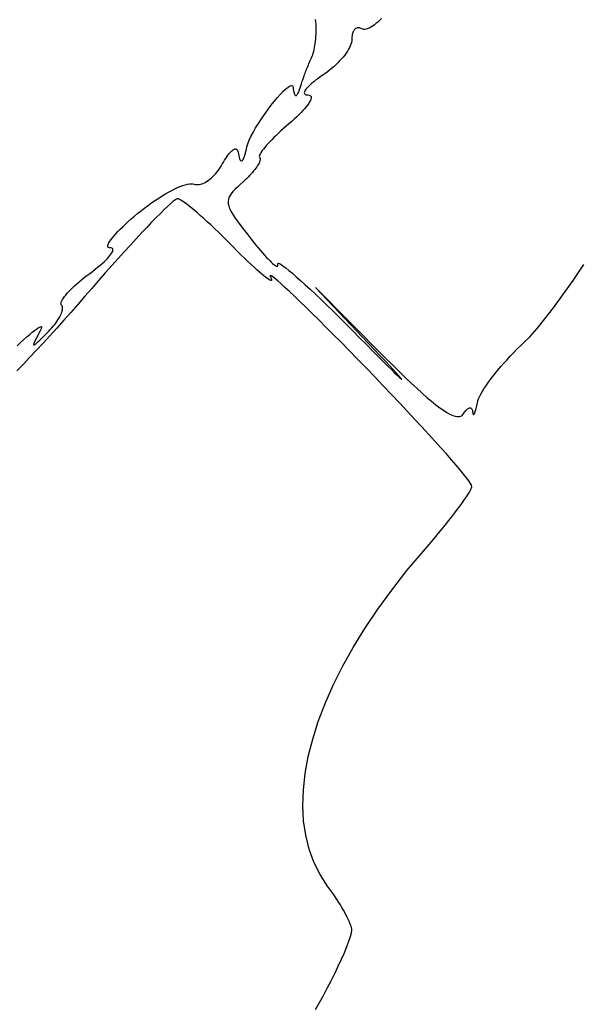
# Model space of a CAD drawing. Header units: metres. Extents: x 7 to 471, y 42 to 513.
# Tile 45 of 85: x 174 to 193, y 157 to 189. Entities that reach past the tile are written whole.
import ezdxf

# ---------------------------------------------------------------- set-up
doc = ezdxf.new("R2010")
doc.units = ezdxf.units.M

msp = doc.modelspace()

# ---------------------------------------------------------------- linework, layer by layer
for p, q in [((184.047, 188.801), (184.04, 188.879)), ((186.17, 188.909), (186.107, 188.85)), ((184.052, 188.723), (184.047, 188.801)), ((184.055, 188.644), (184.052, 188.723)), ((184.056, 188.564), (184.055, 188.644)), ((184.056, 188.486), (184.056, 188.564)), ((185.322, 188.576), (185.304, 188.559)), ((185.342, 188.59), (185.322, 188.576)), ((185.363, 188.601), (185.342, 188.59)), ((185.385, 188.608), (185.363, 188.601)), ((185.408, 188.612), (185.385, 188.608)), ((185.432, 188.612), (185.408, 188.612)), ((185.456, 188.609), (185.432, 188.612)), ((185.482, 188.602), (185.456, 188.609)), ((185.508, 188.591), (185.482, 188.602)), ((185.534, 188.576), (185.508, 188.591)), ((185.563, 188.563), (185.534, 188.576)), ((185.597, 188.558), (185.563, 188.563)), ((185.676, 188.567), (185.634, 188.559)), ((185.72, 188.582), (185.676, 188.567)), ((185.768, 188.603), (185.72, 188.582)), ((185.819, 188.63), (185.768, 188.603)), ((185.873, 188.663), (185.819, 188.63)), ((185.928, 188.702), (185.873, 188.663)), ((185.986, 188.746), (185.928, 188.702)), ((186.046, 188.796), (185.986, 188.746)), ((186.107, 188.85), (186.046, 188.796)), ((184.038, 188.18), (184.045, 188.254)), ((184.045, 188.254), (184.05, 188.33)), ((184.05, 188.33), (184.054, 188.407)), ((184.054, 188.407), (184.056, 188.486)), ((185.209, 188.279), (185.208, 188.236)), ((185.213, 188.321), (185.209, 188.279)), ((185.218, 188.36), (185.213, 188.321)), ((185.225, 188.396), (185.218, 188.36)), ((185.234, 188.43), (185.225, 188.396)), ((185.245, 188.462), (185.234, 188.43)), ((185.257, 188.49), (185.245, 188.462)), ((185.271, 188.516), (185.257, 188.49)), ((185.287, 188.539), (185.271, 188.516)), ((185.304, 188.559), (185.287, 188.539)), ((185.634, 188.559), (185.597, 188.558)), ((183.994, 187.907), (184.007, 187.971)), ((184.007, 187.971), (184.019, 188.038)), ((184.019, 188.038), (184.029, 188.107)), ((184.029, 188.107), (184.038, 188.18)), ((185.133, 187.976), (185.101, 187.917)), ((185.159, 188.033), (185.133, 187.976)), ((185.18, 188.088), (185.159, 188.033)), ((185.196, 188.14), (185.18, 188.088)), ((185.205, 188.189), (185.196, 188.14)), ((185.208, 188.236), (185.205, 188.189)), ((183.885, 187.6), (183.905, 187.646)), ((183.905, 187.646), (183.925, 187.692)), ((183.925, 187.692), (183.944, 187.739)), ((183.944, 187.739), (183.962, 187.791)), ((183.962, 187.791), (183.979, 187.847)), ((183.979, 187.847), (183.994, 187.907)), ((184.874, 187.606), (184.816, 187.542)), ((184.928, 187.669), (184.874, 187.606)), ((184.978, 187.733), (184.928, 187.669)), ((185.023, 187.795), (184.978, 187.733)), ((185.065, 187.857), (185.023, 187.795)), ((185.101, 187.917), (185.065, 187.857)), ((183.749, 187.275), (183.767, 187.32)), ((183.767, 187.32), (183.786, 187.366)), ((183.786, 187.366), (183.805, 187.413)), ((183.805, 187.413), (183.825, 187.46)), ((183.825, 187.46), (183.844, 187.507)), ((183.844, 187.507), (183.865, 187.554)), ((183.865, 187.554), (183.885, 187.6)), ((184.555, 187.293), (184.482, 187.234)), ((184.624, 187.354), (184.555, 187.293)), ((184.691, 187.416), (184.624, 187.354)), ((184.756, 187.479), (184.691, 187.416)), ((184.816, 187.542), (184.756, 187.479)), ((183.632, 186.963), (183.643, 186.995)), ((183.643, 186.995), (183.655, 187.029)), ((183.655, 187.029), (183.669, 187.066)), ((183.669, 187.066), (183.683, 187.105)), ((183.683, 187.105), (183.698, 187.145)), ((183.698, 187.145), (183.714, 187.187)), ((183.714, 187.187), (183.731, 187.23)), ((183.731, 187.23), (183.749, 187.275)), ((184.177, 187.017), (184.106, 186.967)), ((184.254, 187.069), (184.177, 187.017)), ((184.332, 187.121), (184.254, 187.069)), ((184.408, 187.177), (184.332, 187.121)), ((184.482, 187.234), (184.408, 187.177)), ((183.079, 186.641), (183.153, 186.7)), ((183.153, 186.7), (183.215, 186.737)), ((183.215, 186.737), (183.264, 186.75)), ((183.264, 186.75), (183.297, 186.735)), ((183.297, 186.735), (183.312, 186.692)), ((183.312, 186.692), (183.319, 186.634)), ((183.522, 186.617), (183.542, 186.673)), ((183.542, 186.673), (183.563, 186.736)), ((183.563, 186.736), (183.585, 186.807)), ((183.585, 186.807), (183.607, 186.884)), ((183.607, 186.884), (183.614, 186.907)), ((183.614, 186.907), (183.622, 186.934)), ((183.622, 186.934), (183.632, 186.963)), ((183.752, 186.662), (183.724, 186.627)), ((183.786, 186.7), (183.752, 186.662)), ((183.826, 186.74), (183.786, 186.7)), ((183.871, 186.782), (183.826, 186.74)), ((183.922, 186.826), (183.871, 186.782)), ((183.978, 186.871), (183.922, 186.826)), ((184.039, 186.919), (183.978, 186.871)), ((184.106, 186.967), (184.039, 186.919)), ((182.702, 186.234), (182.805, 186.357)), ((182.805, 186.357), (182.903, 186.467)), ((182.903, 186.467), (182.995, 186.563)), ((182.995, 186.563), (183.079, 186.641)), ((183.319, 186.634), (183.327, 186.582)), ((183.327, 186.582), (183.335, 186.538)), ((183.335, 186.538), (183.345, 186.501)), ((183.345, 186.501), (183.355, 186.472)), ((183.355, 186.472), (183.366, 186.449)), ((183.366, 186.449), (183.378, 186.434)), ((183.378, 186.434), (183.391, 186.425)), ((183.391, 186.425), (183.404, 186.424)), ((183.404, 186.424), (183.419, 186.43)), ((183.419, 186.43), (183.434, 186.444)), ((183.434, 186.444), (183.45, 186.464)), ((183.45, 186.464), (183.467, 186.491)), ((183.467, 186.491), (183.484, 186.526)), ((183.484, 186.526), (183.503, 186.568)), ((183.503, 186.568), (183.522, 186.617)), ((183.676, 186.537), (183.673, 186.513)), ((183.673, 186.513), (183.676, 186.492)), ((183.686, 186.564), (183.676, 186.537)), ((183.676, 186.492), (183.686, 186.475)), ((183.702, 186.594), (183.686, 186.564)), ((183.686, 186.475), (183.702, 186.461)), ((183.724, 186.627), (183.702, 186.594)), ((183.702, 186.461), (183.725, 186.451)), ((183.725, 186.451), (183.755, 186.445)), ((183.755, 186.445), (183.792, 186.443)), ((183.792, 186.443), (183.829, 186.44)), ((183.829, 186.44), (183.857, 186.431)), ((183.857, 186.431), (183.878, 186.416)), ((183.878, 186.416), (183.891, 186.395)), ((183.894, 186.339), (183.885, 186.303)), ((183.891, 186.395), (183.896, 186.37)), ((183.896, 186.37), (183.894, 186.339)), ((182.492, 185.962), (182.597, 186.102)), ((182.597, 186.102), (182.702, 186.234)), ((183.736, 186.061), (183.686, 186.002)), ((183.779, 186.117), (183.736, 186.061)), ((183.815, 186.17), (183.779, 186.117)), ((183.845, 186.218), (183.815, 186.17)), ((183.869, 186.263), (183.845, 186.218)), ((183.885, 186.303), (183.869, 186.263)), ((182.286, 185.67), (182.387, 185.817)), ((182.387, 185.817), (182.492, 185.962)), ((183.429, 185.735), (183.351, 185.663)), ((183.502, 185.806), (183.429, 185.735)), ((183.569, 185.874), (183.502, 185.806)), ((183.631, 185.939), (183.569, 185.874)), ((183.686, 186.002), (183.631, 185.939)), ((182.1, 185.377), (182.19, 185.522)), ((182.19, 185.522), (182.286, 185.67)), ((183.089, 185.436), (183.002, 185.36)), ((183.179, 185.512), (183.089, 185.436)), ((183.268, 185.588), (183.179, 185.512)), ((183.351, 185.663), (183.268, 185.588)), ((181.892, 184.978), (181.95, 185.102)), ((181.95, 185.102), (182.02, 185.236)), ((182.02, 185.236), (182.1, 185.377)), ((182.689, 185.067), (182.621, 184.999)), ((182.762, 185.138), (182.689, 185.067)), ((182.838, 185.211), (182.762, 185.138)), ((182.918, 185.284), (182.838, 185.211)), ((183.002, 185.36), (182.918, 185.284)), ((181.806, 184.691), (181.822, 184.767)), ((181.822, 184.767), (181.849, 184.865)), ((181.849, 184.865), (181.892, 184.978)), ((182.395, 184.75), (182.352, 184.696)), ((182.444, 184.808), (182.395, 184.75)), ((182.498, 184.869), (182.444, 184.808)), ((182.557, 184.933), (182.498, 184.869)), ((182.621, 184.999), (182.557, 184.933)), ((181.134, 184.395), (181.17, 184.447)), ((181.17, 184.447), (181.205, 184.495)), ((181.205, 184.495), (181.239, 184.538)), ((181.239, 184.538), (181.272, 184.576)), ((181.272, 184.576), (181.303, 184.61)), ((181.303, 184.61), (181.333, 184.638)), ((181.333, 184.638), (181.362, 184.661)), ((181.362, 184.661), (181.389, 184.679)), ((181.389, 184.679), (181.414, 184.692)), ((181.414, 184.692), (181.437, 184.699)), ((181.437, 184.699), (181.459, 184.701)), ((181.459, 184.701), (181.478, 184.697)), ((181.478, 184.697), (181.495, 184.688)), ((181.495, 184.688), (181.509, 184.673)), ((181.509, 184.673), (181.521, 184.651)), ((181.521, 184.651), (181.53, 184.624)), ((181.53, 184.624), (181.536, 184.591)), ((181.536, 184.591), (181.545, 184.53)), ((181.545, 184.53), (181.554, 184.477)), ((181.554, 184.477), (181.565, 184.431)), ((181.565, 184.431), (181.577, 184.393)), ((181.723, 184.414), (181.74, 184.455)), ((181.74, 184.455), (181.757, 184.504)), ((181.757, 184.504), (181.773, 184.559)), ((181.773, 184.559), (181.79, 184.622)), ((181.79, 184.622), (181.806, 184.691)), ((182.226, 184.488), (182.22, 184.46)), ((182.22, 184.46), (182.222, 184.438)), ((182.222, 184.438), (182.232, 184.422)), ((182.238, 184.52), (182.226, 184.488)), ((182.257, 184.558), (182.238, 184.52)), ((182.283, 184.6), (182.257, 184.558)), ((182.314, 184.646), (182.283, 184.6)), ((182.352, 184.696), (182.314, 184.646)), ((180.944, 184.08), (180.985, 184.144)), ((180.985, 184.144), (181.024, 184.211)), ((181.024, 184.211), (181.061, 184.276)), ((181.061, 184.276), (181.098, 184.338)), ((181.098, 184.338), (181.134, 184.395)), ((181.577, 184.393), (181.589, 184.362)), ((181.589, 184.362), (181.602, 184.339)), ((181.602, 184.339), (181.615, 184.323)), ((181.615, 184.323), (181.63, 184.314)), ((181.63, 184.314), (181.644, 184.313)), ((181.644, 184.313), (181.66, 184.319)), ((181.66, 184.319), (181.675, 184.332)), ((181.675, 184.332), (181.691, 184.352)), ((181.691, 184.352), (181.707, 184.379)), ((181.707, 184.379), (181.723, 184.414)), ((182.14, 184.126), (182.109, 184.082)), ((182.167, 184.167), (182.14, 184.126)), ((182.191, 184.207), (182.167, 184.167)), ((182.211, 184.244), (182.191, 184.207)), ((182.227, 184.279), (182.211, 184.244)), ((182.238, 184.311), (182.227, 184.279)), ((182.232, 184.422), (182.242, 184.407)), ((182.246, 184.34), (182.238, 184.311)), ((182.242, 184.407), (182.248, 184.388)), ((182.249, 184.366), (182.246, 184.34)), ((182.248, 184.388), (182.249, 184.366)), ((180.667, 183.76), (180.716, 183.805)), ((180.716, 183.805), (180.764, 183.854)), ((180.764, 183.854), (180.811, 183.906)), ((180.811, 183.906), (180.857, 183.961)), ((180.857, 183.961), (180.901, 184.019)), ((180.901, 184.019), (180.944, 184.08)), ((181.858, 183.791), (181.807, 183.739)), ((181.907, 183.842), (181.858, 183.791)), ((181.953, 183.892), (181.907, 183.842)), ((181.997, 183.941), (181.953, 183.892)), ((182.037, 183.989), (181.997, 183.941)), ((182.075, 184.036), (182.037, 183.989)), ((182.109, 184.082), (182.075, 184.036)), ((179.58, 183.452), (179.668, 183.489)), ((179.668, 183.489), (179.75, 183.52)), ((179.75, 183.52), (179.827, 183.545)), ((179.827, 183.545), (179.898, 183.563)), ((179.898, 183.563), (179.963, 183.574)), ((179.963, 183.574), (180.02, 183.578)), ((180.02, 183.578), (180.07, 183.575)), ((180.07, 183.575), (180.112, 183.565)), ((180.112, 183.565), (180.151, 183.553)), ((180.151, 183.553), (180.191, 183.547)), ((180.191, 183.547), (180.234, 183.547)), ((180.234, 183.547), (180.279, 183.552)), ((180.279, 183.552), (180.325, 183.562)), ((180.325, 183.562), (180.372, 183.576)), ((180.372, 183.576), (180.42, 183.596)), ((180.42, 183.596), (180.469, 183.62)), ((180.469, 183.62), (180.518, 183.649)), ((180.518, 183.649), (180.568, 183.682)), ((180.568, 183.682), (180.617, 183.719)), ((180.617, 183.719), (180.667, 183.76)), ((181.599, 183.547), (181.512, 183.465)), ((181.697, 183.636), (181.599, 183.547)), ((181.753, 183.687), (181.697, 183.636)), ((181.807, 183.739), (181.753, 183.687)), ((178.972, 183.115), (179.081, 183.183)), ((179.081, 183.183), (179.187, 183.247)), ((179.187, 183.247), (179.291, 183.306)), ((179.291, 183.306), (179.391, 183.36)), ((179.391, 183.36), (179.488, 183.409)), ((179.488, 183.409), (179.58, 183.452)), ((181.272, 183.19), (181.24, 183.128)), ((181.315, 183.254), (181.272, 183.19)), ((181.369, 183.321), (181.315, 183.254)), ((181.435, 183.39), (181.369, 183.321)), ((181.512, 183.465), (181.435, 183.39)), ((178.524, 182.801), (178.637, 182.885)), ((178.637, 182.885), (178.75, 182.966)), ((178.75, 182.966), (178.862, 183.042)), ((178.862, 183.042), (178.972, 183.115)), ((179.256, 182.843), (179.147, 182.739)), ((179.352, 182.93), (179.256, 182.843)), ((179.432, 183), (179.352, 182.93)), ((179.497, 183.05), (179.432, 183)), ((179.546, 183.081), (179.497, 183.05)), ((179.578, 183.092), (179.546, 183.081)), ((179.605, 183.086), (179.578, 183.092)), ((179.642, 183.071), (179.605, 183.086)), ((179.688, 183.046), (179.642, 183.071)), ((179.743, 183.012), (179.688, 183.046)), ((179.805, 182.968), (179.743, 183.012)), ((179.876, 182.917), (179.805, 182.968)), ((179.953, 182.857), (179.876, 182.917)), ((180.037, 182.789), (179.953, 182.857)), ((181.22, 183.064), (181.212, 182.999)), ((181.212, 182.999), (181.215, 182.931)), ((181.215, 182.931), (181.231, 182.859)), ((181.24, 183.128), (181.22, 183.064)), ((181.231, 182.859), (181.26, 182.781)), ((178.086, 182.441), (178.19, 182.531)), ((178.19, 182.531), (178.299, 182.622)), ((178.299, 182.622), (178.411, 182.713)), ((178.411, 182.713), (178.524, 182.801)), ((179.025, 182.618), (178.89, 182.482)), ((179.147, 182.739), (179.025, 182.618)), ((180.126, 182.714), (180.037, 182.789)), ((180.222, 182.633), (180.126, 182.714)), ((180.323, 182.544), (180.222, 182.633)), ((180.428, 182.45), (180.323, 182.544)), ((181.26, 182.781), (181.301, 182.695)), ((181.301, 182.695), (181.355, 182.601)), ((181.355, 182.601), (181.422, 182.498)), ((177.809, 182.188), (177.895, 182.27)), ((177.895, 182.27), (177.988, 182.354)), ((177.988, 182.354), (178.086, 182.441)), ((178.743, 182.331), (178.585, 182.166)), ((178.89, 182.482), (178.743, 182.331)), ((180.538, 182.35), (180.428, 182.45)), ((180.651, 182.245), (180.538, 182.35)), ((180.768, 182.136), (180.651, 182.245)), ((181.422, 182.498), (181.502, 182.383)), ((181.502, 182.383), (181.596, 182.256)), ((181.596, 182.256), (181.703, 182.115)), ((177.476, 181.833), (177.528, 181.896)), ((177.528, 181.896), (177.588, 181.963)), ((177.588, 181.963), (177.655, 182.034)), ((177.655, 182.034), (177.728, 182.109)), ((177.728, 182.109), (177.809, 182.188)), ((178.418, 181.988), (178.241, 181.799)), ((178.585, 182.166), (178.418, 181.988)), ((180.888, 182.021), (180.768, 182.136)), ((181.009, 181.903), (180.888, 182.021)), ((181.133, 181.781), (181.009, 181.903)), ((181.703, 182.115), (181.824, 181.959)), ((181.824, 181.959), (181.959, 181.786)), ((177.326, 181.561), (177.33, 181.592)), ((177.33, 181.592), (177.343, 181.629)), ((177.343, 181.629), (177.364, 181.672)), ((177.364, 181.672), (177.393, 181.721)), ((177.393, 181.721), (177.431, 181.774)), ((177.431, 181.774), (177.476, 181.833)), ((178.056, 181.597), (177.863, 181.386)), ((178.241, 181.799), (178.056, 181.597)), ((181.258, 181.657), (181.133, 181.781)), ((181.384, 181.529), (181.258, 181.657)), ((181.959, 181.786), (182.037, 181.688)), ((182.037, 181.688), (182.112, 181.594)), ((182.112, 181.594), (182.185, 181.506)), ((177.331, 181.537), (177.326, 181.561)), ((177.345, 181.519), (177.331, 181.537)), ((177.368, 181.508), (177.345, 181.519)), ((177.358, 181.215), (177.397, 181.262)), ((177.401, 181.504), (177.368, 181.508)), ((177.397, 181.262), (177.429, 181.305)), ((177.435, 181.501), (177.401, 181.504)), ((177.429, 181.305), (177.455, 181.344)), ((177.46, 181.493), (177.435, 181.501)), ((177.455, 181.344), (177.474, 181.38)), ((177.478, 181.48), (177.46, 181.493)), ((177.474, 181.38), (177.486, 181.412)), ((177.488, 181.462), (177.478, 181.48)), ((177.486, 181.412), (177.491, 181.439)), ((177.491, 181.439), (177.488, 181.462)), ((177.863, 181.386), (177.663, 181.164)), ((181.508, 181.403), (181.384, 181.529)), ((181.627, 181.284), (181.508, 181.403)), ((181.741, 181.172), (181.627, 181.284)), ((182.185, 181.506), (182.255, 181.422)), ((182.255, 181.422), (182.323, 181.344)), ((182.323, 181.344), (182.386, 181.272)), ((182.386, 181.272), (182.447, 181.206)), ((176.997, 180.877), (177.072, 180.939)), ((177.072, 180.939), (177.14, 181)), ((177.14, 181), (177.204, 181.058)), ((177.204, 181.058), (177.261, 181.113)), ((177.457, 180.934), (177.245, 180.696)), ((177.261, 181.113), (177.312, 181.166)), ((177.312, 181.166), (177.358, 181.215)), ((177.663, 181.164), (177.457, 180.934)), ((181.85, 181.066), (181.741, 181.172)), ((181.953, 180.969), (181.85, 181.066)), ((182.049, 180.878), (181.953, 180.969)), ((182.447, 181.206), (182.504, 181.146)), ((182.504, 181.146), (182.557, 181.092)), ((182.557, 181.092), (182.605, 181.045)), ((182.605, 181.045), (182.65, 181.004)), ((182.65, 181.004), (182.69, 180.971)), ((182.69, 180.971), (182.725, 180.944)), ((182.725, 180.944), (182.755, 180.925)), ((182.812, 180.915), (182.82, 180.928)), ((182.816, 180.979), (182.818, 181.003)), ((182.821, 180.949), (182.816, 180.979)), ((182.818, 181.003), (182.837, 181.009)), ((182.82, 180.928), (182.821, 180.949)), ((182.837, 181.009), (182.873, 180.996)), ((182.873, 180.996), (182.926, 180.966)), ((182.926, 180.966), (182.995, 180.919)), ((192.354, 180.453), (192.707, 180.968)), ((176.566, 180.543), (176.653, 180.611)), ((176.653, 180.611), (176.743, 180.679)), ((176.743, 180.679), (176.833, 180.747)), ((176.833, 180.747), (176.918, 180.813)), ((176.918, 180.813), (176.997, 180.877)), ((177.245, 180.696), (177.029, 180.45)), ((182.139, 180.796), (182.049, 180.878)), ((182.223, 180.722), (182.139, 180.796)), ((182.299, 180.656), (182.223, 180.722)), ((182.368, 180.599), (182.299, 180.656)), ((182.755, 180.925), (182.779, 180.914)), ((182.779, 180.914), (182.799, 180.911)), ((182.799, 180.911), (182.812, 180.915)), ((182.995, 180.919), (183.079, 180.856)), ((183.079, 180.856), (183.177, 180.777)), ((183.177, 180.777), (183.289, 180.683)), ((183.289, 180.683), (183.415, 180.574)), ((176.255, 180.278), (176.326, 180.343)), ((176.326, 180.343), (176.402, 180.409)), ((176.402, 180.409), (176.482, 180.476)), ((176.482, 180.476), (176.566, 180.543)), ((177.029, 180.45), (176.809, 180.198)), ((182.429, 180.551), (182.368, 180.599)), ((182.483, 180.512), (182.429, 180.551)), ((182.528, 180.482), (182.483, 180.512)), ((182.564, 180.462), (182.528, 180.482)), ((182.591, 180.452), (182.564, 180.462)), ((182.575, 180.608), (182.568, 180.595)), ((182.568, 180.595), (182.583, 180.559)), ((182.604, 180.598), (182.575, 180.608)), ((182.583, 180.559), (182.605, 180.515)), ((182.61, 180.452), (182.591, 180.452)), ((182.654, 180.565), (182.604, 180.598)), ((182.605, 180.515), (182.617, 180.483)), ((182.618, 180.462), (182.61, 180.452)), ((182.617, 180.483), (182.618, 180.462)), ((182.724, 180.511), (182.654, 180.565)), ((182.814, 180.436), (182.724, 180.511)), ((182.923, 180.34), (182.814, 180.436)), ((183.05, 180.226), (182.923, 180.34)), ((183.415, 180.574), (183.553, 180.452)), ((183.553, 180.452), (183.702, 180.316)), ((183.702, 180.316), (183.863, 180.168)), ((192.025, 179.988), (192.354, 180.453)), ((175.928, 179.93), (175.969, 179.982)), ((175.969, 179.982), (176.016, 180.037)), ((176.016, 180.037), (176.068, 180.094)), ((176.068, 180.094), (176.125, 180.153)), ((176.125, 180.153), (176.188, 180.215)), ((176.188, 180.215), (176.255, 180.278)), ((176.809, 180.198), (176.586, 179.941)), ((183.193, 180.093), (183.05, 180.226)), ((183.353, 179.942), (183.193, 180.093)), ((183.863, 180.168), (184.034, 180.008)), ((184.034, 180.008), (184.215, 179.837)), ((186.121, 178.023), (184.035, 180.229)), ((184.035, 180.229), (186.28, 177.963)), ((191.721, 179.574), (192.025, 179.988)), ((175.814, 179.694), (175.816, 179.723)), ((175.82, 179.669), (175.814, 179.694)), ((175.816, 179.723), (175.825, 179.757)), ((175.833, 179.65), (175.82, 179.669)), ((175.825, 179.757), (175.841, 179.794)), ((175.841, 179.794), (175.864, 179.836)), ((175.864, 179.836), (175.893, 179.881)), ((175.893, 179.881), (175.928, 179.93)), ((176.361, 179.681), (176.135, 179.423)), ((176.586, 179.941), (176.361, 179.681)), ((183.529, 179.774), (183.353, 179.942)), ((183.719, 179.591), (183.529, 179.774)), ((184.215, 179.837), (184.404, 179.655)), ((175.796, 179.32), (175.817, 179.365)), ((175.817, 179.365), (175.834, 179.407)), ((175.848, 179.631), (175.833, 179.65)), ((175.834, 179.407), (175.848, 179.447)), ((175.858, 179.608), (175.848, 179.631)), ((175.848, 179.447), (175.857, 179.485)), ((175.857, 179.485), (175.864, 179.52)), ((175.864, 179.582), (175.858, 179.608)), ((175.866, 179.553), (175.864, 179.582)), ((175.864, 179.52), (175.866, 179.553)), ((176.135, 179.423), (175.908, 179.168)), ((183.923, 179.391), (183.719, 179.591)), ((184.14, 179.177), (183.923, 179.391)), ((184.404, 179.655), (184.602, 179.462)), ((184.602, 179.462), (184.808, 179.261)), ((191.443, 179.213), (191.721, 179.574)), ((175.562, 178.972), (175.604, 179.024)), ((175.604, 179.024), (175.643, 179.076)), ((175.643, 179.076), (175.68, 179.127)), ((175.68, 179.127), (175.714, 179.177)), ((175.908, 179.168), (175.682, 178.916)), ((175.714, 179.177), (175.744, 179.226)), ((175.744, 179.226), (175.772, 179.274)), ((175.772, 179.274), (175.796, 179.32)), ((184.369, 178.949), (184.14, 179.177)), ((184.808, 179.261), (185.02, 179.05)), ((185.02, 179.05), (185.238, 178.831)), ((191.191, 178.904), (191.443, 179.213)), ((174.715, 178.633), (174.804, 178.711)), ((174.804, 178.711), (174.885, 178.779)), ((174.885, 178.779), (174.957, 178.837)), ((174.957, 178.837), (175.021, 178.884)), ((175.021, 178.884), (175.074, 178.92)), ((175.106, 178.756), (175.063, 178.676)), ((175.074, 178.92), (175.118, 178.946)), ((175.154, 178.847), (175.106, 178.756)), ((175.118, 178.946), (175.152, 178.96)), ((175.152, 178.96), (175.175, 178.962)), ((175.177, 178.895), (175.154, 178.847)), ((175.175, 178.962), (175.187, 178.952)), ((175.188, 178.93), (175.177, 178.895)), ((175.187, 178.952), (175.188, 178.93)), ((175.259, 178.652), (175.335, 178.729)), ((175.335, 178.729), (175.419, 178.815)), ((175.419, 178.815), (175.469, 178.867)), ((175.682, 178.916), (175.457, 178.668)), ((175.469, 178.867), (175.517, 178.92)), ((175.517, 178.92), (175.562, 178.972)), ((184.61, 178.708), (184.369, 178.949)), ((184.861, 178.455), (184.61, 178.708)), ((185.238, 178.831), (185.462, 178.605)), ((190.965, 178.648), (191.191, 178.904)), ((174.4, 178.342), (174.512, 178.448)), ((174.512, 178.448), (174.617, 178.545)), ((174.617, 178.545), (174.715, 178.633)), ((174.937, 178.413), (174.931, 178.388)), ((174.931, 178.388), (174.931, 178.373)), ((174.95, 178.447), (174.937, 178.413)), ((174.97, 178.49), (174.95, 178.447)), ((174.995, 178.542), (174.97, 178.49)), ((174.973, 178.383), (175.001, 178.405)), ((175.026, 178.604), (174.995, 178.542)), ((175.001, 178.405), (175.037, 178.436)), ((175.235, 178.425), (175.016, 178.189)), ((175.063, 178.676), (175.026, 178.604)), ((175.037, 178.436), (175.08, 178.477)), ((175.08, 178.477), (175.132, 178.526)), ((175.132, 178.526), (175.191, 178.585)), ((175.191, 178.585), (175.259, 178.652)), ((175.457, 178.668), (175.235, 178.425)), ((185.122, 178.19), (184.861, 178.455)), ((185.462, 178.605), (185.68, 178.385)), ((185.68, 178.385), (185.879, 178.184)), ((190.653, 178.339), (190.766, 178.447)), ((190.766, 178.447), (190.965, 178.648)), ((175.016, 178.189), (174.802, 177.961)), ((174.931, 178.373), (174.938, 178.367)), ((174.938, 178.367), (174.952, 178.371)), ((174.952, 178.371), (174.973, 178.383)), ((185.392, 177.914), (185.122, 178.19)), ((185.879, 178.184), (186.059, 178.002)), ((190.325, 178.006), (190.432, 178.118)), ((190.432, 178.118), (190.541, 178.229)), ((190.541, 178.229), (190.653, 178.339)), ((174.802, 177.961), (174.593, 177.741)), ((185.67, 177.628), (185.392, 177.914)), ((186.059, 178.002), (186.221, 177.839)), ((186.282, 177.852), (186.121, 178.023)), ((186.221, 177.839), (186.363, 177.697)), ((186.28, 177.963), (186.508, 177.734)), ((186.422, 177.703), (186.282, 177.852)), ((190.023, 177.669), (190.12, 177.781)), ((190.12, 177.781), (190.221, 177.893)), ((190.221, 177.893), (190.325, 178.006)), ((174.593, 177.741), (174.39, 177.53)), ((185.949, 177.339), (185.67, 177.628)), ((186.363, 177.697), (186.487, 177.574)), ((186.54, 177.576), (186.422, 177.703)), ((186.487, 177.574), (186.592, 177.471)), ((186.508, 177.734), (186.724, 177.521)), ((186.638, 177.471), (186.54, 177.576)), ((186.592, 177.471), (186.677, 177.389)), ((186.714, 177.387), (186.638, 177.471)), ((186.724, 177.521), (186.929, 177.323)), ((189.757, 177.343), (189.841, 177.45)), ((189.841, 177.45), (189.93, 177.559)), ((189.93, 177.559), (190.023, 177.669)), ((186.223, 177.054), (185.949, 177.339)), ((186.677, 177.389), (186.742, 177.326)), ((186.77, 177.324), (186.714, 177.387)), ((186.742, 177.326), (186.788, 177.284)), ((186.805, 177.283), (186.77, 177.324)), ((186.788, 177.284), (186.814, 177.263)), ((186.819, 177.263), (186.805, 177.283)), ((186.814, 177.263), (186.819, 177.263)), ((186.929, 177.323), (187.123, 177.14)), ((187.123, 177.14), (187.305, 176.971)), ((189.537, 177.041), (189.604, 177.138)), ((189.604, 177.138), (189.678, 177.239)), ((189.678, 177.239), (189.757, 177.343)), ((186.489, 176.775), (186.223, 177.054)), ((187.305, 176.971), (187.476, 176.817)), ((187.476, 176.817), (187.636, 176.677)), ((189.374, 176.776), (189.422, 176.859)), ((189.422, 176.859), (189.476, 176.948)), ((189.476, 176.948), (189.537, 177.041)), ((186.748, 176.502), (186.489, 176.775)), ((186.998, 176.236), (186.748, 176.502)), ((187.636, 176.677), (187.786, 176.552)), ((187.786, 176.552), (187.925, 176.441)), ((189.255, 176.455), (189.265, 176.506)), ((189.265, 176.506), (189.28, 176.563)), ((189.28, 176.563), (189.303, 176.628)), ((189.303, 176.628), (189.335, 176.699)), ((189.335, 176.699), (189.374, 176.776)), ((187.238, 175.978), (186.998, 176.236)), ((187.925, 176.441), (188.054, 176.344)), ((188.054, 176.344), (188.172, 176.262)), ((188.172, 176.262), (188.281, 176.193)), ((188.281, 176.193), (188.379, 176.138)), ((188.802, 176.131), (188.825, 176.165)), ((188.825, 176.165), (188.847, 176.197)), ((188.847, 176.197), (188.869, 176.225)), ((188.869, 176.225), (188.891, 176.25)), ((188.891, 176.25), (188.912, 176.272)), ((188.912, 176.272), (188.932, 176.291)), ((188.932, 176.291), (188.952, 176.306)), ((188.952, 176.306), (188.971, 176.319)), ((188.971, 176.319), (188.989, 176.328)), ((188.989, 176.328), (189.007, 176.334)), ((189.007, 176.334), (189.023, 176.337)), ((189.023, 176.337), (189.038, 176.336)), ((189.038, 176.336), (189.052, 176.333)), ((189.052, 176.333), (189.065, 176.326)), ((189.065, 176.326), (189.076, 176.315)), ((189.076, 176.315), (189.086, 176.301)), ((189.086, 176.301), (189.095, 176.284)), ((189.095, 176.284), (189.102, 176.264)), ((189.102, 176.264), (189.107, 176.24)), ((189.107, 176.24), (189.11, 176.212)), ((189.11, 176.212), (189.113, 176.186)), ((189.113, 176.186), (189.117, 176.164)), ((189.117, 176.164), (189.122, 176.147)), ((189.169, 176.153), (189.178, 176.171)), ((189.178, 176.171), (189.187, 176.193)), ((189.187, 176.193), (189.196, 176.219)), ((189.196, 176.219), (189.206, 176.249)), ((189.206, 176.249), (189.215, 176.283)), ((189.215, 176.283), (189.225, 176.321)), ((189.225, 176.321), (189.235, 176.362)), ((189.235, 176.362), (189.245, 176.406)), ((189.245, 176.406), (189.255, 176.455)), ((187.467, 175.73), (187.238, 175.978)), ((188.379, 176.138), (188.468, 176.097)), ((188.468, 176.097), (188.546, 176.069)), ((188.546, 176.069), (188.616, 176.055)), ((188.616, 176.055), (188.676, 176.054)), ((188.676, 176.054), (188.727, 176.067)), ((188.727, 176.067), (188.769, 176.092)), ((188.769, 176.092), (188.802, 176.131)), ((189.122, 176.147), (189.127, 176.134)), ((189.127, 176.134), (189.133, 176.127)), ((189.133, 176.127), (189.139, 176.123)), ((189.139, 176.123), (189.146, 176.124)), ((189.146, 176.124), (189.153, 176.13)), ((189.153, 176.13), (189.161, 176.139)), ((189.161, 176.139), (189.169, 176.153)), ((187.686, 175.492), (187.467, 175.73)), ((187.892, 175.265), (187.686, 175.492)), ((188.085, 175.051), (187.892, 175.265)), ((188.263, 174.85), (188.085, 175.051)), ((188.427, 174.663), (188.263, 174.85)), ((188.575, 174.492), (188.427, 174.663)), ((188.706, 174.337), (188.575, 174.492)), ((188.819, 174.199), (188.706, 174.337)), ((188.914, 174.079), (188.819, 174.199)), ((188.989, 173.979), (188.914, 174.079)), ((189.044, 173.899), (188.989, 173.979)), ((188.965, 173.546), (189.008, 173.617)), ((189.008, 173.617), (189.043, 173.68)), ((189.043, 173.68), (189.068, 173.732)), ((189.077, 173.84), (189.044, 173.899)), ((189.068, 173.732), (189.084, 173.774)), ((189.089, 173.804), (189.077, 173.84)), ((189.084, 173.774), (189.089, 173.804)), ((188.784, 173.279), (188.852, 173.376)), ((188.852, 173.376), (188.913, 173.465)), ((188.913, 173.465), (188.965, 173.546)), ((188.538, 172.947), (188.627, 173.064)), ((188.627, 173.064), (188.709, 173.175)), ((188.709, 173.175), (188.784, 173.279)), ((188.237, 172.564), (188.343, 172.696)), ((188.343, 172.696), (188.443, 172.824)), ((188.443, 172.824), (188.538, 172.947)), ((188.011, 172.287), (188.126, 172.427)), ((188.126, 172.427), (188.237, 172.564)), ((187.77, 172), (187.892, 172.145)), ((187.892, 172.145), (188.011, 172.287)), ((187.515, 171.705), (187.644, 171.853)), ((187.644, 171.853), (187.77, 172)), ((186.988, 171.081), (187.515, 171.705)), ((186.497, 170.456), (186.988, 171.081)), ((186.044, 169.833), (186.497, 170.456)), ((185.628, 169.213), (186.044, 169.833)), ((185.25, 168.598), (185.628, 169.213)), ((184.91, 167.988), (185.25, 168.598)), ((184.609, 167.385), (184.91, 167.988)), ((184.348, 166.791), (184.609, 167.385)), ((184.126, 166.208), (184.348, 166.791)), ((183.944, 165.636), (184.126, 166.208)), ((183.803, 165.078), (183.944, 165.636)), ((183.703, 164.534), (183.803, 165.078)), ((183.644, 164.007), (183.703, 164.534)), ((183.627, 163.497), (183.644, 164.007)), ((183.653, 163.006), (183.627, 163.497)), ((183.721, 162.536), (183.653, 163.006)), ((183.832, 162.089), (183.721, 162.536)), ((183.986, 161.665), (183.832, 162.089)), ((184.184, 161.266), (183.986, 161.665)), ((184.427, 160.893), (184.184, 161.266)), ((184.491, 160.806), (184.427, 160.893)), ((184.554, 160.718), (184.491, 160.806)), ((184.614, 160.63), (184.554, 160.718)), ((184.674, 160.542), (184.614, 160.63)), ((184.731, 160.455), (184.674, 160.542)), ((184.785, 160.369), (184.731, 160.455)), ((184.838, 160.284), (184.785, 160.369)), ((184.888, 160.202), (184.838, 160.284)), ((184.935, 160.121), (184.888, 160.202)), ((184.979, 160.043), (184.935, 160.121)), ((185.02, 159.967), (184.979, 160.043)), ((185.057, 159.895), (185.02, 159.967)), ((185.091, 159.827), (185.057, 159.895)), ((185.121, 159.762), (185.091, 159.827)), ((185.147, 159.702), (185.121, 159.762)), ((185.168, 159.647), (185.147, 159.702)), ((185.186, 159.597), (185.168, 159.647)), ((185.166, 159.265), (185.197, 159.388)), ((185.198, 159.552), (185.186, 159.597)), ((185.197, 159.388), (185.208, 159.481)), ((185.206, 159.513), (185.198, 159.552)), ((185.208, 159.481), (185.206, 159.513)), ((185.05, 158.938), (185.116, 159.113)), ((185.116, 159.113), (185.166, 159.265)), ((184.876, 158.531), (184.969, 158.743)), ((184.969, 158.743), (185.05, 158.938)), ((184.772, 158.307), (184.876, 158.531)), ((184.541, 157.837), (184.659, 158.075)), ((184.659, 158.075), (184.772, 158.307)), ((184.417, 157.599), (184.541, 157.837)), ((184.291, 157.363), (184.417, 157.599)), ((184.04, 156.914), (184.165, 157.133)), ((184.165, 157.133), (184.291, 157.363))]:
    msp.add_line(p, q)

doc.saveas('drawing.dxf')
